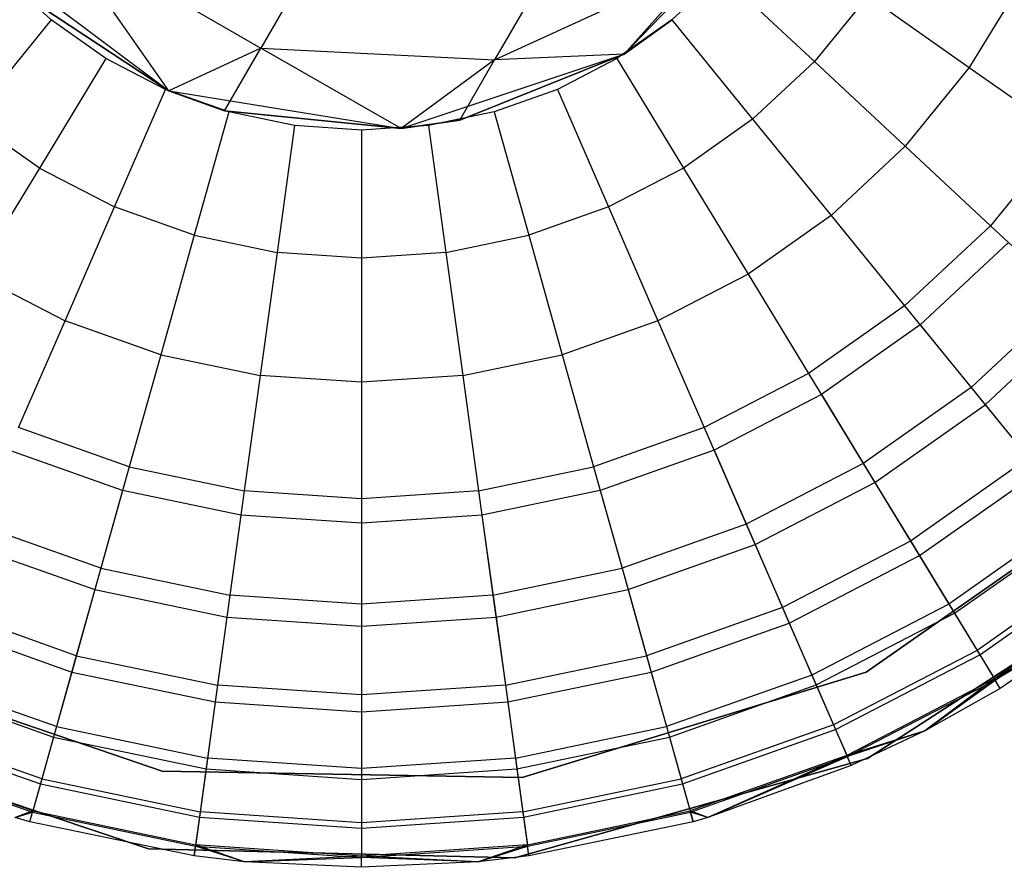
# Model space of a CAD drawing. Extents: x 0.4 to 40.3, y 0.4 to 40.3.
# Tile 19 of 243: x 10.481 to 10.875, y 2.993 to 3.332. Entities that reach past the tile are written whole.
import ezdxf

# ---------------------------------------------------------------- set-up
doc = ezdxf.new("R2010")
doc.units = 0
doc.header["$MEASUREMENT"] = 0
doc.layers.get('0').update_dxf_attribs({"color": 13, "linetype": 'CONTINUOUS'})

# ---------------------------------------------------------------- blocks, each defined once
blk = doc.blocks.new('ORTO-XII-B-11464-11465_ST0')
at = {"color": 0}
for p, q in [((10.62041, 3.39482, 1.41096), (10.57768, 3.3208, 1.65523)), ((10.62041, 3.39482, 1.41096), (10.57768, 3.3208, 1.65523)), ((10.71239, 3.38727, 1.42996), (10.67127, 3.31605, 1.66498)), ((10.71239, 3.38727, 1.42996), (10.67127, 3.31605, 1.66498)), ((10.72316, 3.31841, 3.92355), (10.78843, 3.38636, 3.92355)), ((10.72316, 3.31841, 3.92355), (10.78843, 3.38636, 3.92355)), ((10.5408, 3.30368, 1.9124), (10.49608, 3.36791, 1.65523)), ((10.49608, 3.36791, 1.65523), (10.57768, 3.3208, 1.65523)), ((10.5408, 3.30368, 1.9124), (10.49608, 3.36791, 1.65523)), ((10.49608, 3.36791, 1.65523), (10.57768, 3.3208, 1.65523)), ((10.46547, 3.36029, 3.92355), (10.5408, 3.30368, 3.92355)), ((10.46547, 3.36029, 3.92355), (10.5408, 3.30368, 3.92355)), ((10.67127, 3.31605, 1.66498), (10.75542, 3.35476, 1.68223)), ((10.67127, 3.31605, 1.66498), (10.75542, 3.35476, 1.68223)), ((10.72316, 3.31841, 1.9124), (10.75542, 3.35476, 1.68223)), ((10.72316, 3.31841, 1.9124), (10.75542, 3.35476, 1.68223)), ((10.49373, 3.33208, 12.19207), (10.47409, 3.35042, 12.19207)), ((10.49373, 3.33208, 12.19207), (10.47409, 3.35042, 12.19207)), ((10.76182, 3.35042, 12.19207), (10.74219, 3.33208, 12.19207)), ((10.76182, 3.35042, 12.19207), (10.74219, 3.33208, 12.19207)), ((10.76182, 3.35042, 12.19207), (10.79929, 3.31542, 12.18758)), ((10.76182, 3.35042, 12.19207), (10.79929, 3.31542, 12.18758)), ((10.8824, 3.34776, 12.17426), (10.86128, 3.31302, 12.17426)), ((10.8824, 3.34776, 12.17426), (10.86128, 3.31302, 12.17426)), ((10.5408, 3.30368, 1.9124), (10.48159, 3.34281, 1.9124)), ((10.48159, 3.34281, 1.9124), (10.5408, 3.30368, 3.92355)), ((10.48159, 3.34281, 1.9124), (10.5408, 3.30368, 3.92355)), ((10.5408, 3.30368, 1.9124), (10.48159, 3.34281, 1.9124)), ((10.82067, 3.34169, 12.18758), (10.79929, 3.31542, 12.18758)), ((10.82067, 3.34169, 12.18758), (10.79929, 3.31542, 12.18758)), ((10.82067, 3.34169, 12.18758), (10.86128, 3.31302, 12.17426)), ((10.82067, 3.34169, 12.18758), (10.86128, 3.31302, 12.17426)), ((10.49373, 3.33208, 12.19207), (10.46137, 3.29231, 12.18758)), ((10.49373, 3.33208, 12.19207), (10.46137, 3.29231, 12.18758)), ((10.51567, 3.31659, 12.19207), (10.49373, 3.33208, 12.19207)), ((10.51567, 3.31659, 12.19207), (10.49373, 3.33208, 12.19207)), ((10.74219, 3.33208, 12.19207), (10.72024, 3.31659, 12.19207)), ((10.74219, 3.33208, 12.19207), (10.72024, 3.31659, 12.19207)), ((10.74245, 3.3323, 1.9124), (10.72316, 3.31841, 1.9124)), ((10.72316, 3.31841, 3.92355), (10.74245, 3.3323, 1.9124)), ((10.74245, 3.3323, 1.9124), (10.72316, 3.31841, 1.9124)), ((10.72316, 3.31841, 3.92355), (10.74245, 3.3323, 1.9124)), ((10.74219, 3.33208, 12.19207), (10.77454, 3.29231, 12.18758)), ((10.74219, 3.33208, 12.19207), (10.77454, 3.29231, 12.18758)), ((10.57768, 3.3208, 1.65523), (10.5408, 3.30368, 1.9124)), ((10.57768, 3.3208, 1.65523), (10.5408, 3.30368, 1.9124)), ((10.56319, 3.2957, 1.9124), (10.57768, 3.3208, 1.65523)), ((10.56319, 3.2957, 1.9124), (10.57768, 3.3208, 1.65523)), ((10.63379, 3.28857, 1.9124), (10.57768, 3.3208, 1.65523)), ((10.57768, 3.3208, 1.65523), (10.67127, 3.31605, 1.66498)), ((10.63379, 3.28857, 1.9124), (10.57768, 3.3208, 1.65523)), ((10.57768, 3.3208, 1.65523), (10.67127, 3.31605, 1.66498)), ((10.51567, 3.31659, 12.19207), (10.48903, 3.27278, 12.18758)), ((10.51567, 3.31659, 12.19207), (10.48903, 3.27278, 12.18758)), ((10.53953, 3.30423, 12.19207), (10.51567, 3.31659, 12.19207)), ((10.53953, 3.30423, 12.19207), (10.51567, 3.31659, 12.19207)), ((10.63379, 3.28857, 3.92355), (10.72316, 3.31841, 3.92355)), ((10.63379, 3.28857, 3.92355), (10.72316, 3.31841, 3.92355)), ((10.67127, 3.31605, 1.66498), (10.63379, 3.28857, 1.9124)), ((10.67127, 3.31605, 1.66498), (10.63379, 3.28857, 1.9124)), ((10.72316, 3.31841, 1.9124), (10.65733, 3.29191, 1.9124)), ((10.65733, 3.29191, 1.9124), (10.72316, 3.31841, 3.92355)), ((10.65733, 3.29191, 1.9124), (10.72316, 3.31841, 3.92355)), ((10.72316, 3.31841, 1.9124), (10.65733, 3.29191, 1.9124)), ((10.65733, 3.29191, 1.9124), (10.67127, 3.31605, 1.66498)), ((10.65733, 3.29191, 1.9124), (10.67127, 3.31605, 1.66498)), ((10.72316, 3.31841, 1.9124), (10.67127, 3.31605, 1.66498)), ((10.72316, 3.31841, 1.9124), (10.67127, 3.31605, 1.66498)), ((10.72024, 3.31659, 12.19207), (10.69638, 3.30423, 12.19207)), ((10.72024, 3.31659, 12.19207), (10.69638, 3.30423, 12.19207)), ((10.72024, 3.31659, 12.19207), (10.74688, 3.27278, 12.18758)), ((10.72024, 3.31659, 12.19207), (10.74688, 3.27278, 12.18758)), ((10.72316, 3.31841, 1.9124), (10.72316, 3.31841, 3.92355)), ((10.72316, 3.31841, 1.9124), (10.72316, 3.31841, 3.92355)), ((10.77454, 3.29231, 12.18758), (10.79929, 3.31542, 12.18758)), ((10.77454, 3.29231, 12.18758), (10.79929, 3.31542, 12.18758)), ((10.79929, 3.31542, 12.18758), (10.83563, 3.28149, 12.17426)), ((10.79929, 3.31542, 12.18758), (10.83563, 3.28149, 12.17426)), ((10.86128, 3.31302, 12.17426), (10.83563, 3.28149, 12.17426)), ((10.86128, 3.31302, 12.17426), (10.83563, 3.28149, 12.17426)), ((10.86128, 3.31302, 12.17426), (10.89939, 3.28612, 12.15251)), ((10.86128, 3.31302, 12.17426), (10.89939, 3.28612, 12.15251)), ((10.5191, 3.2572, 12.18758), (10.53953, 3.30423, 12.19207)), ((10.5191, 3.2572, 12.18758), (10.53953, 3.30423, 12.19207)), ((10.56485, 3.29523, 12.19207), (10.53953, 3.30423, 12.19207)), ((10.56485, 3.29523, 12.19207), (10.53953, 3.30423, 12.19207)), ((10.5408, 3.30368, 3.92355), (10.63379, 3.28857, 3.92355)), ((10.56319, 3.2957, 1.9124), (10.5408, 3.30368, 1.9124)), ((10.5408, 3.30368, 3.92355), (10.56319, 3.2957, 1.9124)), ((10.5408, 3.30368, 3.92355), (10.63379, 3.28857, 3.92355)), ((10.5408, 3.30368, 1.9124), (10.5408, 3.30368, 3.92355)), ((10.5408, 3.30368, 1.9124), (10.5408, 3.30368, 3.92355)), ((10.56319, 3.2957, 1.9124), (10.5408, 3.30368, 1.9124)), ((10.5408, 3.30368, 3.92355), (10.56319, 3.2957, 1.9124)), ((10.69638, 3.30423, 12.19207), (10.67106, 3.29523, 12.19207)), ((10.69638, 3.30423, 12.19207), (10.67106, 3.29523, 12.19207)), ((10.69638, 3.30423, 12.19207), (10.71681, 3.2572, 12.18758)), ((10.69638, 3.30423, 12.19207), (10.71681, 3.2572, 12.18758)), ((10.56485, 3.29523, 12.19207), (10.55101, 3.24586, 12.18758)), ((10.56485, 3.29523, 12.19207), (10.55101, 3.24586, 12.18758)), ((10.63379, 3.28857, 1.9124), (10.56319, 3.2957, 1.9124)), ((10.56319, 3.2957, 1.9124), (10.63379, 3.28857, 3.92355)), ((10.56319, 3.2957, 1.9124), (10.63379, 3.28857, 3.92355)), ((10.63379, 3.28857, 1.9124), (10.56319, 3.2957, 1.9124)), ((10.59115, 3.28977, 12.19207), (10.56485, 3.29523, 12.19207)), ((10.59115, 3.28977, 12.19207), (10.56485, 3.29523, 12.19207)), ((10.67106, 3.29523, 12.19207), (10.64476, 3.28977, 12.19207)), ((10.67106, 3.29523, 12.19207), (10.64476, 3.28977, 12.19207)), ((10.67106, 3.29523, 12.19207), (10.6849, 3.24586, 12.18758)), ((10.67106, 3.29523, 12.19207), (10.6849, 3.24586, 12.18758)), ((10.48903, 3.27278, 12.18758), (10.46137, 3.29231, 12.18758)), ((10.48903, 3.27278, 12.18758), (10.46137, 3.29231, 12.18758)), ((10.65733, 3.29191, 1.9124), (10.63379, 3.28857, 1.9124)), ((10.63379, 3.28857, 3.92355), (10.65733, 3.29191, 1.9124)), ((10.65733, 3.29191, 1.9124), (10.63379, 3.28857, 1.9124)), ((10.63379, 3.28857, 3.92355), (10.65733, 3.29191, 1.9124)), ((10.77454, 3.29231, 12.18758), (10.74688, 3.27278, 12.18758)), ((10.77454, 3.29231, 12.18758), (10.74688, 3.27278, 12.18758)), ((10.77454, 3.29231, 12.18758), (10.80592, 3.25374, 12.17426)), ((10.77454, 3.29231, 12.18758), (10.80592, 3.25374, 12.17426)), ((10.59115, 3.28977, 12.19207), (10.58417, 3.23897, 12.18758)), ((10.59115, 3.28977, 12.19207), (10.58417, 3.23897, 12.18758)), ((10.61795, 3.28793, 12.19207), (10.59115, 3.28977, 12.19207)), ((10.61795, 3.28793, 12.19207), (10.59115, 3.28977, 12.19207)), ((10.64476, 3.28977, 12.19207), (10.61795, 3.28793, 12.19207)), ((10.64476, 3.28977, 12.19207), (10.61795, 3.28793, 12.19207)), ((10.61795, 3.28793, 12.19207), (10.61795, 3.23666, 12.18758)), ((10.61795, 3.28793, 12.19207), (10.61795, 3.23666, 12.18758)), ((10.63379, 3.28857, 1.9124), (10.63379, 3.28857, 3.92355)), ((10.63379, 3.28857, 1.9124), (10.63379, 3.28857, 3.92355)), ((10.64476, 3.28977, 12.19207), (10.65174, 3.23897, 12.18758)), ((10.64476, 3.28977, 12.19207), (10.65174, 3.23897, 12.18758)), ((10.89939, 3.28612, 12.15251), (10.86972, 3.24965, 12.15251)), ((10.89939, 3.28612, 12.15251), (10.86972, 3.24965, 12.15251)), ((10.80592, 3.25374, 12.17426), (10.83563, 3.28149, 12.17426)), ((10.80592, 3.25374, 12.17426), (10.83563, 3.28149, 12.17426)), ((10.83563, 3.28149, 12.17426), (10.86972, 3.24965, 12.15251)), ((10.83563, 3.28149, 12.17426), (10.86972, 3.24965, 12.15251)), ((10.48903, 3.27278, 12.18758), (10.4632, 3.2303, 12.17426)), ((10.48903, 3.27278, 12.18758), (10.4632, 3.2303, 12.17426)), ((10.48903, 3.27278, 12.18758), (10.5191, 3.2572, 12.18758)), ((10.48903, 3.27278, 12.18758), (10.5191, 3.2572, 12.18758)), ((10.74688, 3.27278, 12.18758), (10.71681, 3.2572, 12.18758)), ((10.74688, 3.27278, 12.18758), (10.71681, 3.2572, 12.18758)), ((10.74688, 3.27278, 12.18758), (10.77271, 3.2303, 12.17426)), ((10.74688, 3.27278, 12.18758), (10.77271, 3.2303, 12.17426)), ((10.4993, 3.2116, 12.17426), (10.5191, 3.2572, 12.18758)), ((10.4993, 3.2116, 12.17426), (10.5191, 3.2572, 12.18758)), ((10.55101, 3.24586, 12.18758), (10.5191, 3.2572, 12.18758)), ((10.55101, 3.24586, 12.18758), (10.5191, 3.2572, 12.18758)), ((10.71681, 3.2572, 12.18758), (10.6849, 3.24586, 12.18758)), ((10.71681, 3.2572, 12.18758), (10.6849, 3.24586, 12.18758)), ((10.71681, 3.2572, 12.18758), (10.73662, 3.2116, 12.17426)), ((10.71681, 3.2572, 12.18758), (10.73662, 3.2116, 12.17426)), ((10.80592, 3.25374, 12.17426), (10.77271, 3.2303, 12.17426)), ((10.80592, 3.25374, 12.17426), (10.77271, 3.2303, 12.17426)), ((10.80592, 3.25374, 12.17426), (10.83536, 3.21756, 12.15251)), ((10.80592, 3.25374, 12.17426), (10.83536, 3.21756, 12.15251)), ((10.83536, 3.21756, 12.15251), (10.86972, 3.24965, 12.15251)), ((10.83536, 3.21756, 12.15251), (10.86972, 3.24965, 12.15251)), ((10.86972, 3.24965, 12.15251), (10.90053, 3.22087, 12.12299)), ((10.86972, 3.24965, 12.15251), (10.90053, 3.22087, 12.12299)), ((10.55101, 3.24586, 12.18758), (10.5376, 3.19799, 12.17426)), ((10.55101, 3.24586, 12.18758), (10.5376, 3.19799, 12.17426)), ((10.55101, 3.24586, 12.18758), (10.58417, 3.23897, 12.18758)), ((10.55101, 3.24586, 12.18758), (10.58417, 3.23897, 12.18758)), ((10.65174, 3.23897, 12.18758), (10.6849, 3.24586, 12.18758)), ((10.65174, 3.23897, 12.18758), (10.6849, 3.24586, 12.18758)), ((10.6849, 3.24586, 12.18758), (10.69831, 3.19799, 12.17426)), ((10.6849, 3.24586, 12.18758), (10.69831, 3.19799, 12.17426)), ((10.87691, 3.24293, 9.86923), (10.84157, 3.20992, 9.86923)), ((10.87691, 3.24293, 9.86923), (10.84157, 3.20992, 9.86923)), ((10.58417, 3.23897, 12.18758), (10.5774, 3.18972, 12.17426)), ((10.58417, 3.23897, 12.18758), (10.5774, 3.18972, 12.17426)), ((10.61795, 3.23666, 12.18758), (10.58417, 3.23897, 12.18758)), ((10.61795, 3.23666, 12.18758), (10.58417, 3.23897, 12.18758)), ((10.65174, 3.23897, 12.18758), (10.61795, 3.23666, 12.18758)), ((10.65174, 3.23897, 12.18758), (10.61795, 3.23666, 12.18758)), ((10.61795, 3.23666, 12.18758), (10.61795, 3.18694, 12.17426)), ((10.61795, 3.23666, 12.18758), (10.61795, 3.18694, 12.17426)), ((10.65174, 3.23897, 12.18758), (10.65851, 3.18972, 12.17426)), ((10.65174, 3.23897, 12.18758), (10.65851, 3.18972, 12.17426)), ((10.4632, 3.2303, 12.17426), (10.4993, 3.2116, 12.17426)), ((10.4632, 3.2303, 12.17426), (10.4993, 3.2116, 12.17426)), ((10.77271, 3.2303, 12.17426), (10.73662, 3.2116, 12.17426)), ((10.77271, 3.2303, 12.17426), (10.73662, 3.2116, 12.17426)), ((10.77271, 3.2303, 12.17426), (10.79695, 3.19045, 12.15251)), ((10.77271, 3.2303, 12.17426), (10.79695, 3.19045, 12.15251)), ((10.86197, 3.18485, 12.12299), (10.90053, 3.22087, 12.12299)), ((10.86197, 3.18485, 12.12299), (10.90053, 3.22087, 12.12299)), ((10.83536, 3.21756, 12.15251), (10.79695, 3.19045, 12.15251)), ((10.83536, 3.21756, 12.15251), (10.79695, 3.19045, 12.15251)), ((10.83536, 3.21756, 12.15251), (10.86197, 3.18485, 12.12299)), ((10.83536, 3.21756, 12.15251), (10.86197, 3.18485, 12.12299)), ((10.86759, 3.17794, 9.93704), (10.90704, 3.21479, 9.93704)), ((10.86759, 3.17794, 9.93704), (10.90704, 3.21479, 9.93704)), ((10.48071, 3.16881, 12.15251), (10.4993, 3.2116, 12.17426)), ((10.48071, 3.16881, 12.15251), (10.4993, 3.2116, 12.17426)), ((10.5376, 3.19799, 12.17426), (10.4993, 3.2116, 12.17426)), ((10.5376, 3.19799, 12.17426), (10.4993, 3.2116, 12.17426)), ((10.73662, 3.2116, 12.17426), (10.69831, 3.19799, 12.17426)), ((10.73662, 3.2116, 12.17426), (10.69831, 3.19799, 12.17426)), ((10.73662, 3.2116, 12.17426), (10.7552, 3.16881, 12.15251)), ((10.73662, 3.2116, 12.17426), (10.7552, 3.16881, 12.15251)), ((10.84157, 3.20992, 9.86923), (10.80206, 3.18204, 9.86923)), ((10.84157, 3.20992, 9.86923), (10.80206, 3.18204, 9.86923)), ((10.84157, 3.20992, 9.86923), (10.86759, 3.17794, 9.93704)), ((10.84157, 3.20992, 9.86923), (10.86759, 3.17794, 9.93704)), ((10.5376, 3.19799, 12.17426), (10.52501, 3.15307, 12.15251)), ((10.5376, 3.19799, 12.17426), (10.52501, 3.15307, 12.15251)), ((10.5376, 3.19799, 12.17426), (10.5774, 3.18972, 12.17426)), ((10.5376, 3.19799, 12.17426), (10.5774, 3.18972, 12.17426)), ((10.65851, 3.18972, 12.17426), (10.69831, 3.19799, 12.17426)), ((10.65851, 3.18972, 12.17426), (10.69831, 3.19799, 12.17426)), ((10.69831, 3.19799, 12.17426), (10.7109, 3.15307, 12.15251)), ((10.69831, 3.19799, 12.17426), (10.7109, 3.15307, 12.15251)), ((10.5774, 3.18972, 12.17426), (10.57105, 3.1435, 12.15251)), ((10.5774, 3.18972, 12.17426), (10.57105, 3.1435, 12.15251)), ((10.61795, 3.18694, 12.17426), (10.5774, 3.18972, 12.17426)), ((10.61795, 3.18694, 12.17426), (10.5774, 3.18972, 12.17426)), ((10.65851, 3.18972, 12.17426), (10.61795, 3.18694, 12.17426)), ((10.65851, 3.18972, 12.17426), (10.61795, 3.18694, 12.17426)), ((10.65851, 3.18972, 12.17426), (10.66486, 3.1435, 12.15251)), ((10.65851, 3.18972, 12.17426), (10.66486, 3.1435, 12.15251)), ((10.79695, 3.19045, 12.15251), (10.7552, 3.16881, 12.15251)), ((10.79695, 3.19045, 12.15251), (10.7552, 3.16881, 12.15251)), ((10.79695, 3.19045, 12.15251), (10.81885, 3.15442, 12.12299)), ((10.79695, 3.19045, 12.15251), (10.81885, 3.15442, 12.12299)), ((10.61795, 3.18694, 12.17426), (10.61795, 3.14029, 12.15251)), ((10.61795, 3.18694, 12.17426), (10.61795, 3.14029, 12.15251)), ((10.86197, 3.18485, 12.12299), (10.81885, 3.15442, 12.12299)), ((10.86197, 3.18485, 12.12299), (10.81885, 3.15442, 12.12299)), ((10.86197, 3.18485, 12.12299), (10.88493, 3.15662, 12.08659)), ((10.86197, 3.18485, 12.12299), (10.88493, 3.15662, 12.08659)), ((10.80206, 3.18204, 9.86923), (10.75912, 3.15979, 9.86923)), ((10.80206, 3.18204, 9.86923), (10.75912, 3.15979, 9.86923)), ((10.80206, 3.18204, 9.86923), (10.82348, 3.14681, 9.93704)), ((10.80206, 3.18204, 9.86923), (10.82348, 3.14681, 9.93704)), ((10.82348, 3.14681, 9.93704), (10.86759, 3.17794, 9.93704)), ((10.82348, 3.14681, 9.93704), (10.86759, 3.17794, 9.93704)), ((10.86759, 3.17794, 9.93704), (10.88924, 3.15133, 10.0086)), ((10.86759, 3.17794, 9.93704), (10.88924, 3.15133, 10.0086)), ((10.52501, 3.15307, 12.15251), (10.48071, 3.16881, 12.15251)), ((10.52501, 3.15307, 12.15251), (10.48071, 3.16881, 12.15251)), ((10.7552, 3.16881, 12.15251), (10.7109, 3.15307, 12.15251)), ((10.7552, 3.16881, 12.15251), (10.7109, 3.15307, 12.15251)), ((10.7552, 3.16881, 12.15251), (10.772, 3.13014, 12.12299)), ((10.7552, 3.16881, 12.15251), (10.772, 3.13014, 12.12299)), ((10.52236, 3.14359, 9.86923), (10.47679, 3.15979, 9.86923)), ((10.52236, 3.14359, 9.86923), (10.47679, 3.15979, 9.86923)), ((10.75912, 3.15979, 9.86923), (10.71355, 3.14359, 9.86923)), ((10.75912, 3.15979, 9.86923), (10.71355, 3.14359, 9.86923)), ((10.75912, 3.15979, 9.86923), (10.77555, 3.12197, 9.93704)), ((10.75912, 3.15979, 9.86923), (10.77555, 3.12197, 9.93704)), ((10.52501, 3.15307, 12.15251), (10.51364, 3.11247, 12.12299)), ((10.52501, 3.15307, 12.15251), (10.51364, 3.11247, 12.12299)), ((10.52501, 3.15307, 12.15251), (10.57105, 3.1435, 12.15251)), ((10.52501, 3.15307, 12.15251), (10.57105, 3.1435, 12.15251)), ((10.66486, 3.1435, 12.15251), (10.7109, 3.15307, 12.15251)), ((10.66486, 3.1435, 12.15251), (10.7109, 3.15307, 12.15251)), ((10.7109, 3.15307, 12.15251), (10.72227, 3.11247, 12.12299)), ((10.7109, 3.15307, 12.15251), (10.72227, 3.11247, 12.12299)), ((10.81885, 3.15442, 12.12299), (10.772, 3.13014, 12.12299)), ((10.81885, 3.15442, 12.12299), (10.772, 3.13014, 12.12299)), ((10.81885, 3.15442, 12.12299), (10.83776, 3.12333, 12.08659)), ((10.81885, 3.15442, 12.12299), (10.83776, 3.12333, 12.08659)), ((10.93807, 3.15356, 10.00295), (10.82005, 3.07085, 10.00295)), ((10.82005, 3.07085, 3.31004), (10.93807, 3.15356, 3.31004)), ((10.82005, 3.07085, 3.31004), (10.93807, 3.15356, 3.31004)), ((10.93807, 3.15356, 10.00295), (10.82005, 3.07085, 10.00295)), ((10.88493, 3.15662, 12.08659), (10.83776, 3.12333, 12.08659)), ((10.88493, 3.15662, 12.08659), (10.83776, 3.12333, 12.08659)), ((10.84131, 3.1175, 10.0086), (10.88924, 3.15133, 10.0086)), ((10.84131, 3.1175, 10.0086), (10.88924, 3.15133, 10.0086)), ((10.77555, 3.12197, 9.93704), (10.82348, 3.14681, 9.93704)), ((10.77555, 3.12197, 9.93704), (10.82348, 3.14681, 9.93704)), ((10.82348, 3.14681, 9.93704), (10.84131, 3.1175, 10.0086)), ((10.82348, 3.14681, 9.93704), (10.84131, 3.1175, 10.0086)), ((10.52236, 3.14359, 9.86923), (10.51123, 3.10389, 9.93704)), ((10.52236, 3.14359, 9.86923), (10.51123, 3.10389, 9.93704)), ((10.56971, 3.13375, 9.86923), (10.52236, 3.14359, 9.86923)), ((10.56971, 3.13375, 9.86923), (10.52236, 3.14359, 9.86923)), ((10.57105, 3.1435, 12.15251), (10.56531, 3.10173, 12.12299)), ((10.57105, 3.1435, 12.15251), (10.56531, 3.10173, 12.12299)), ((10.61795, 3.14029, 12.15251), (10.57105, 3.1435, 12.15251)), ((10.61795, 3.14029, 12.15251), (10.57105, 3.1435, 12.15251)), ((10.66486, 3.1435, 12.15251), (10.61795, 3.14029, 12.15251)), ((10.66486, 3.1435, 12.15251), (10.61795, 3.14029, 12.15251)), ((10.66486, 3.1435, 12.15251), (10.6706, 3.10173, 12.12299)), ((10.66486, 3.1435, 12.15251), (10.6706, 3.10173, 12.12299)), ((10.71355, 3.14359, 9.86923), (10.6662, 3.13375, 9.86923)), ((10.71355, 3.14359, 9.86923), (10.6662, 3.13375, 9.86923)), ((10.71355, 3.14359, 9.86923), (10.72468, 3.10389, 9.93704)), ((10.71355, 3.14359, 9.86923), (10.72468, 3.10389, 9.93704)), ((10.61795, 3.14029, 12.15251), (10.61795, 3.09813, 12.12299)), ((10.61795, 3.14029, 12.15251), (10.61795, 3.09813, 12.12299)), ((10.56971, 3.13375, 9.86923), (10.56409, 3.09291, 9.93704)), ((10.56971, 3.13375, 9.86923), (10.56409, 3.09291, 9.93704)), ((10.61795, 3.13045, 9.86923), (10.56971, 3.13375, 9.86923)), ((10.61795, 3.13045, 9.86923), (10.56971, 3.13375, 9.86923)), ((10.6662, 3.13375, 9.86923), (10.61795, 3.13045, 9.86923)), ((10.6662, 3.13375, 9.86923), (10.61795, 3.13045, 9.86923)), ((10.6662, 3.13375, 9.86923), (10.67182, 3.09291, 9.93704)), ((10.6662, 3.13375, 9.86923), (10.67182, 3.09291, 9.93704)), ((10.90356, 3.13372, 12.04443), (10.8531, 3.0981, 12.04443)), ((10.90356, 3.13372, 12.04443), (10.8531, 3.0981, 12.04443)), ((10.51364, 3.11247, 12.12299), (10.46391, 3.13014, 12.12299)), ((10.51364, 3.11247, 12.12299), (10.46391, 3.13014, 12.12299)), ((10.61795, 3.13045, 9.86923), (10.61795, 3.08922, 9.93704)), ((10.61795, 3.13045, 9.86923), (10.61795, 3.08922, 9.93704)), ((10.772, 3.13014, 12.12299), (10.72227, 3.11247, 12.12299)), ((10.772, 3.13014, 12.12299), (10.72227, 3.11247, 12.12299)), ((10.772, 3.13014, 12.12299), (10.7865, 3.09676, 12.08659)), ((10.772, 3.13014, 12.12299), (10.7865, 3.09676, 12.08659)), ((10.85535, 3.0944, 10.08321), (10.9063, 3.13036, 10.08321)), ((10.85535, 3.0944, 10.08321), (10.9063, 3.13036, 10.08321)), ((10.46036, 3.12197, 9.93704), (10.51123, 3.10389, 9.93704)), ((10.46036, 3.12197, 9.93704), (10.51123, 3.10389, 9.93704)), ((10.72468, 3.10389, 9.93704), (10.77555, 3.12197, 9.93704)), ((10.72468, 3.10389, 9.93704), (10.77555, 3.12197, 9.93704)), ((10.77555, 3.12197, 9.93704), (10.78921, 3.09051, 10.0086)), ((10.77555, 3.12197, 9.93704), (10.78921, 3.09051, 10.0086)), ((10.83776, 3.12333, 12.08659), (10.7865, 3.09676, 12.08659)), ((10.83776, 3.12333, 12.08659), (10.7865, 3.09676, 12.08659)), ((10.83776, 3.12333, 12.08659), (10.8531, 3.0981, 12.04443)), ((10.83776, 3.12333, 12.08659), (10.8531, 3.0981, 12.04443)), ((10.78921, 3.09051, 10.0086), (10.84131, 3.1175, 10.0086)), ((10.78921, 3.09051, 10.0086), (10.84131, 3.1175, 10.0086)), ((10.82054, 3.03629, 10.00295), (10.94374, 3.11593, 10.00295)), ((10.94374, 3.11593, 3.31004), (10.82054, 3.03629, 3.31004)), ((10.82054, 3.03629, 10.00295), (10.94374, 3.11593, 10.00295)), ((10.94374, 3.11593, 3.31004), (10.82054, 3.03629, 3.31004)), ((10.84131, 3.1175, 10.0086), (10.85535, 3.0944, 10.08321)), ((10.84131, 3.1175, 10.0086), (10.85535, 3.0944, 10.08321)), ((10.91729, 3.11685, 11.99778), (10.8644, 3.07952, 11.99778)), ((10.91729, 3.11685, 11.99778), (10.8644, 3.07952, 11.99778)), ((10.86549, 3.07773, 10.16013), (10.91861, 3.11523, 10.16013)), ((10.86549, 3.07773, 10.16013), (10.91861, 3.11523, 10.16013)), ((10.51364, 3.11247, 12.12299), (10.50382, 3.07743, 12.08659)), ((10.51364, 3.11247, 12.12299), (10.50382, 3.07743, 12.08659)), ((10.51364, 3.11247, 12.12299), (10.56531, 3.10173, 12.12299)), ((10.51364, 3.11247, 12.12299), (10.56531, 3.10173, 12.12299)), ((10.6706, 3.10173, 12.12299), (10.72227, 3.11247, 12.12299)), ((10.6706, 3.10173, 12.12299), (10.72227, 3.11247, 12.12299)), ((10.72227, 3.11247, 12.12299), (10.73209, 3.07743, 12.08659)), ((10.72227, 3.11247, 12.12299), (10.73209, 3.07743, 12.08659)), ((10.9257, 3.10651, 11.94807), (10.87132, 3.06813, 11.94807)), ((10.9257, 3.10651, 11.94807), (10.87132, 3.06813, 11.94807)), ((10.87161, 3.06767, 10.23861), (10.92604, 3.10609, 10.23861)), ((10.87161, 3.06767, 10.23861), (10.92604, 3.10609, 10.23861)), ((10.51123, 3.10389, 9.93704), (10.50198, 3.07086, 10.0086)), ((10.51123, 3.10389, 9.93704), (10.50198, 3.07086, 10.0086)), ((10.51123, 3.10389, 9.93704), (10.56409, 3.09291, 9.93704)), ((10.51123, 3.10389, 9.93704), (10.56409, 3.09291, 9.93704)), ((10.67182, 3.09291, 9.93704), (10.72468, 3.10389, 9.93704)), ((10.67182, 3.09291, 9.93704), (10.72468, 3.10389, 9.93704)), ((10.72468, 3.10389, 9.93704), (10.73393, 3.07086, 10.0086)), ((10.72468, 3.10389, 9.93704), (10.73393, 3.07086, 10.0086)), ((10.56531, 3.10173, 12.12299), (10.56035, 3.06568, 12.08659)), ((10.56531, 3.10173, 12.12299), (10.56035, 3.06568, 12.08659)), ((10.61795, 3.09813, 12.12299), (10.56531, 3.10173, 12.12299)), ((10.61795, 3.09813, 12.12299), (10.56531, 3.10173, 12.12299)), ((10.6706, 3.10173, 12.12299), (10.61795, 3.09813, 12.12299)), ((10.6706, 3.10173, 12.12299), (10.61795, 3.09813, 12.12299)), ((10.61795, 3.09813, 12.12299), (10.61795, 3.06174, 12.08659)), ((10.61795, 3.09813, 12.12299), (10.61795, 3.06174, 12.08659)), ((10.6706, 3.10173, 12.12299), (10.67556, 3.06568, 12.08659)), ((10.6706, 3.10173, 12.12299), (10.67556, 3.06568, 12.08659)), ((10.8531, 3.0981, 12.04443), (10.79826, 3.06968, 12.04443)), ((10.8531, 3.0981, 12.04443), (10.79826, 3.06968, 12.04443)), ((10.8531, 3.0981, 12.04443), (10.8644, 3.07952, 11.99778)), ((10.8531, 3.0981, 12.04443), (10.8644, 3.07952, 11.99778)), ((10.92217, 3.09795, 11.89679), (10.87132, 3.06813, 11.94807)), ((10.92217, 3.09795, 11.89679), (10.87132, 3.06813, 11.94807)), ((10.92217, 3.09795, 10.31787), (10.87161, 3.06767, 10.23861)), ((10.92217, 3.09795, 10.31787), (10.87161, 3.06767, 10.23861)), ((10.92217, 3.09795, 10.31787), (10.87366, 3.0643, 10.31787)), ((10.92217, 3.09795, 11.89679), (10.87366, 3.0643, 11.89679)), ((10.92217, 3.09795, 10.31787), (10.87366, 3.0643, 10.31787)), ((10.92217, 3.09795, 11.89679), (10.87366, 3.0643, 11.89679)), ((10.50382, 3.07743, 12.08659), (10.44941, 3.09676, 12.08659)), ((10.50382, 3.07743, 12.08659), (10.44941, 3.09676, 12.08659)), ((10.7865, 3.09676, 12.08659), (10.73209, 3.07743, 12.08659)), ((10.7865, 3.09676, 12.08659), (10.73209, 3.07743, 12.08659)), ((10.7865, 3.09676, 12.08659), (10.79826, 3.06968, 12.04443)), ((10.7865, 3.09676, 12.08659), (10.79826, 3.06968, 12.04443)), ((10.79998, 3.06571, 10.08321), (10.85535, 3.0944, 10.08321)), ((10.79998, 3.06571, 10.08321), (10.85535, 3.0944, 10.08321)), ((10.85535, 3.0944, 10.08321), (10.86549, 3.07773, 10.16013)), ((10.85535, 3.0944, 10.08321), (10.86549, 3.07773, 10.16013)), ((10.4467, 3.09051, 10.0086), (10.50198, 3.07086, 10.0086)), ((10.4467, 3.09051, 10.0086), (10.50198, 3.07086, 10.0086)), ((10.56409, 3.09291, 9.93704), (10.55942, 3.05892, 10.0086)), ((10.56409, 3.09291, 9.93704), (10.55942, 3.05892, 10.0086)), ((10.56409, 3.09291, 9.93704), (10.61795, 3.08922, 9.93704)), ((10.56409, 3.09291, 9.93704), (10.61795, 3.08922, 9.93704)), ((10.61795, 3.08922, 9.93704), (10.67182, 3.09291, 9.93704)), ((10.61795, 3.08922, 9.93704), (10.67182, 3.09291, 9.93704)), ((10.67182, 3.09291, 9.93704), (10.67649, 3.05892, 10.0086)), ((10.67182, 3.09291, 9.93704), (10.67649, 3.05892, 10.0086)), ((10.73393, 3.07086, 10.0086), (10.78921, 3.09051, 10.0086)), ((10.73393, 3.07086, 10.0086), (10.78921, 3.09051, 10.0086)), ((10.78921, 3.09051, 10.0086), (10.79998, 3.06571, 10.08321)), ((10.78921, 3.09051, 10.0086), (10.79998, 3.06571, 10.08321)), ((10.61795, 3.08922, 9.93704), (10.61795, 3.05492, 10.0086)), ((10.61795, 3.08922, 9.93704), (10.61795, 3.05492, 10.0086)), ((10.8644, 3.07952, 11.99778), (10.80692, 3.04973, 11.99778)), ((10.8644, 3.07952, 11.99778), (10.80692, 3.04973, 11.99778)), ((10.8644, 3.07952, 11.99778), (10.87132, 3.06813, 11.94807)), ((10.8644, 3.07952, 11.99778), (10.87132, 3.06813, 11.94807)), ((10.53815, 3.03112, 10.00295), (10.40186, 3.07798, 10.00295)), ((10.40186, 3.07798, 3.31004), (10.53815, 3.03112, 3.31004)), ((10.40186, 3.07798, 3.31004), (10.53815, 3.03112, 3.31004)), ((10.53815, 3.03112, 10.00295), (10.40186, 3.07798, 10.00295)), ((10.50382, 3.07743, 12.08659), (10.49585, 3.049, 12.04443)), ((10.50382, 3.07743, 12.08659), (10.49585, 3.049, 12.04443)), ((10.50382, 3.07743, 12.08659), (10.56035, 3.06568, 12.08659)), ((10.50382, 3.07743, 12.08659), (10.56035, 3.06568, 12.08659)), ((10.67556, 3.06568, 12.08659), (10.73209, 3.07743, 12.08659)), ((10.67556, 3.06568, 12.08659), (10.73209, 3.07743, 12.08659)), ((10.73209, 3.07743, 12.08659), (10.74006, 3.049, 12.04443)), ((10.73209, 3.07743, 12.08659), (10.74006, 3.049, 12.04443)), ((10.80776, 3.04782, 10.16013), (10.86549, 3.07773, 10.16013)), ((10.80776, 3.04782, 10.16013), (10.86549, 3.07773, 10.16013)), ((10.86549, 3.07773, 10.16013), (10.87161, 3.06767, 10.23861)), ((10.86549, 3.07773, 10.16013), (10.87161, 3.06767, 10.23861)), ((10.50198, 3.07086, 10.0086), (10.49469, 3.04482, 10.08321)), ((10.50198, 3.07086, 10.0086), (10.49469, 3.04482, 10.08321)), ((10.50198, 3.07086, 10.0086), (10.55942, 3.05892, 10.0086)), ((10.50198, 3.07086, 10.0086), (10.55942, 3.05892, 10.0086)), ((10.67649, 3.05892, 10.0086), (10.73393, 3.07086, 10.0086)), ((10.67649, 3.05892, 10.0086), (10.73393, 3.07086, 10.0086)), ((10.82005, 3.07085, 10.00295), (10.68224, 3.02866, 10.00295)), ((10.68224, 3.02866, 3.31004), (10.82005, 3.07085, 3.31004)), ((10.68224, 3.02866, 3.31004), (10.82005, 3.07085, 3.31004)), ((10.82005, 3.07085, 10.00295), (10.68224, 3.02866, 10.00295)), ((10.73393, 3.07086, 10.0086), (10.74123, 3.04482, 10.08321)), ((10.73393, 3.07086, 10.0086), (10.74123, 3.04482, 10.08321)), ((10.82005, 3.07085, 3.31004), (10.82005, 3.07085, 10.00295)), ((10.82005, 3.07085, 3.31004), (10.82005, 3.07085, 10.00295)), ((10.49585, 3.049, 12.04443), (10.43765, 3.06968, 12.04443)), ((10.49585, 3.049, 12.04443), (10.43765, 3.06968, 12.04443)), ((10.79826, 3.06968, 12.04443), (10.74006, 3.049, 12.04443)), ((10.79826, 3.06968, 12.04443), (10.74006, 3.049, 12.04443)), ((10.79826, 3.06968, 12.04443), (10.80692, 3.04973, 11.99778)), ((10.79826, 3.06968, 12.04443), (10.80692, 3.04973, 11.99778)), ((10.87132, 3.06813, 11.94807), (10.81223, 3.03751, 11.94807)), ((10.87132, 3.06813, 11.94807), (10.81223, 3.03751, 11.94807)), ((10.81245, 3.03701, 10.23861), (10.87161, 3.06767, 10.23861)), ((10.81245, 3.03701, 10.23861), (10.87161, 3.06767, 10.23861)), ((10.87132, 3.06813, 11.94807), (10.84346, 3.04736, 11.89679)), ((10.87132, 3.06813, 11.94807), (10.84346, 3.04736, 11.89679)), ((10.84346, 3.04736, 10.31787), (10.87161, 3.06767, 10.23861)), ((10.84346, 3.04736, 10.31787), (10.87161, 3.06767, 10.23861)), ((10.87366, 3.0643, 11.89679), (10.87132, 3.06813, 11.94807)), ((10.87366, 3.0643, 11.89679), (10.87132, 3.06813, 11.94807)), ((10.87366, 3.0643, 10.31787), (10.87161, 3.06767, 10.23861)), ((10.87366, 3.0643, 10.31787), (10.87161, 3.06767, 10.23861)), ((10.43593, 3.06571, 10.08321), (10.49469, 3.04482, 10.08321)), ((10.43593, 3.06571, 10.08321), (10.49469, 3.04482, 10.08321)), ((10.56035, 3.06568, 12.08659), (10.55633, 3.03643, 12.04443)), ((10.56035, 3.06568, 12.08659), (10.55633, 3.03643, 12.04443)), ((10.61795, 3.06174, 12.08659), (10.56035, 3.06568, 12.08659)), ((10.61795, 3.06174, 12.08659), (10.56035, 3.06568, 12.08659)), ((10.67556, 3.06568, 12.08659), (10.61795, 3.06174, 12.08659)), ((10.67556, 3.06568, 12.08659), (10.61795, 3.06174, 12.08659)), ((10.67556, 3.06568, 12.08659), (10.67958, 3.03643, 12.04443)), ((10.67556, 3.06568, 12.08659), (10.67958, 3.03643, 12.04443)), ((10.74123, 3.04482, 10.08321), (10.79998, 3.06571, 10.08321)), ((10.74123, 3.04482, 10.08321), (10.79998, 3.06571, 10.08321)), ((10.79998, 3.06571, 10.08321), (10.80776, 3.04782, 10.16013)), ((10.79998, 3.06571, 10.08321), (10.80776, 3.04782, 10.16013)), ((10.87366, 3.0643, 10.31787), (10.84346, 3.04736, 10.31787)), ((10.87366, 3.0643, 11.89679), (10.84346, 3.04736, 11.89679)), ((10.87366, 3.0643, 10.31787), (10.84346, 3.04736, 10.31787)), ((10.87366, 3.0643, 11.89679), (10.84346, 3.04736, 11.89679)), ((10.87366, 3.0643, 11.89679), (10.87366, 3.0643, 10.31787)), ((10.87366, 3.0643, 11.89679), (10.87366, 3.0643, 10.31787)), ((10.55942, 3.05892, 10.0086), (10.55574, 3.03214, 10.08321)), ((10.55942, 3.05892, 10.0086), (10.55574, 3.03214, 10.08321)), ((10.55942, 3.05892, 10.0086), (10.61795, 3.05492, 10.0086)), ((10.55942, 3.05892, 10.0086), (10.61795, 3.05492, 10.0086)), ((10.61795, 3.06174, 12.08659), (10.61795, 3.03222, 12.04443)), ((10.61795, 3.06174, 12.08659), (10.61795, 3.03222, 12.04443)), ((10.61795, 3.05492, 10.0086), (10.67649, 3.05892, 10.0086)), ((10.61795, 3.05492, 10.0086), (10.67649, 3.05892, 10.0086)), ((10.67649, 3.05892, 10.0086), (10.68017, 3.03214, 10.08321)), ((10.67649, 3.05892, 10.0086), (10.68017, 3.03214, 10.08321)), ((10.61795, 3.05492, 10.0086), (10.61795, 3.02788, 10.08321)), ((10.61795, 3.05492, 10.0086), (10.61795, 3.02788, 10.08321)), ((10.39362, 3.04676, 10.00295), (10.53269, 3.0001, 10.00295)), ((10.53269, 3.0001, 3.31004), (10.39362, 3.04676, 3.31004)), ((10.39362, 3.04676, 10.00295), (10.53269, 3.0001, 10.00295)), ((10.53269, 3.0001, 3.31004), (10.39362, 3.04676, 3.31004)), ((10.42815, 3.04782, 10.16013), (10.48942, 3.02604, 10.16013)), ((10.42815, 3.04782, 10.16013), (10.48942, 3.02604, 10.16013)), ((10.48998, 3.02805, 11.99778), (10.42899, 3.04973, 11.99778)), ((10.48998, 3.02805, 11.99778), (10.42899, 3.04973, 11.99778)), ((10.49585, 3.049, 12.04443), (10.48998, 3.02805, 11.99778)), ((10.49585, 3.049, 12.04443), (10.48998, 3.02805, 11.99778)), ((10.49585, 3.049, 12.04443), (10.55633, 3.03643, 12.04443)), ((10.49585, 3.049, 12.04443), (10.55633, 3.03643, 12.04443)), ((10.67958, 3.03643, 12.04443), (10.74006, 3.049, 12.04443)), ((10.67958, 3.03643, 12.04443), (10.74006, 3.049, 12.04443)), ((10.74006, 3.049, 12.04443), (10.74593, 3.02805, 11.99778)), ((10.74006, 3.049, 12.04443), (10.74593, 3.02805, 11.99778)), ((10.80692, 3.04973, 11.99778), (10.74593, 3.02805, 11.99778)), ((10.80692, 3.04973, 11.99778), (10.74593, 3.02805, 11.99778)), ((10.74649, 3.02604, 10.16013), (10.80776, 3.04782, 10.16013)), ((10.74649, 3.02604, 10.16013), (10.80776, 3.04782, 10.16013)), ((10.80692, 3.04973, 11.99778), (10.81223, 3.03751, 11.94807)), ((10.80692, 3.04973, 11.99778), (10.81223, 3.03751, 11.94807)), ((10.80776, 3.04782, 10.16013), (10.81245, 3.03701, 10.23861)), ((10.80776, 3.04782, 10.16013), (10.81245, 3.03701, 10.23861)), ((10.84346, 3.04736, 11.89679), (10.81223, 3.03751, 11.94807)), ((10.84346, 3.04736, 11.89679), (10.81223, 3.03751, 11.94807)), ((10.84346, 3.04736, 10.31787), (10.81245, 3.03701, 10.23861)), ((10.84346, 3.04736, 10.31787), (10.81245, 3.03701, 10.23861)), ((10.84346, 3.04736, 10.31787), (10.81402, 3.0334, 10.31787)), ((10.84346, 3.04736, 11.89679), (10.81402, 3.0334, 11.89679)), ((10.84346, 3.04736, 10.31787), (10.81402, 3.0334, 10.31787)), ((10.84346, 3.04736, 11.89679), (10.81402, 3.0334, 11.89679)), ((10.84346, 3.04736, 11.89679), (10.84346, 3.04736, 10.31787)), ((10.84346, 3.04736, 11.89679), (10.84346, 3.04736, 10.31787)), ((10.49469, 3.04482, 10.08321), (10.48942, 3.02604, 10.16013)), ((10.49469, 3.04482, 10.08321), (10.48942, 3.02604, 10.16013)), ((10.49469, 3.04482, 10.08321), (10.55574, 3.03214, 10.08321)), ((10.49469, 3.04482, 10.08321), (10.55574, 3.03214, 10.08321)), ((10.68017, 3.03214, 10.08321), (10.74123, 3.04482, 10.08321)), ((10.68017, 3.03214, 10.08321), (10.74123, 3.04482, 10.08321)), ((10.74123, 3.04482, 10.08321), (10.74649, 3.02604, 10.16013)), ((10.74123, 3.04482, 10.08321), (10.74649, 3.02604, 10.16013)), ((10.42346, 3.03701, 10.23861), (10.48624, 3.0147, 10.23861)), ((10.42346, 3.03701, 10.23861), (10.48624, 3.0147, 10.23861)), ((10.48639, 3.01523, 11.94807), (10.42368, 3.03751, 11.94807)), ((10.48639, 3.01523, 11.94807), (10.42368, 3.03751, 11.94807)), ((10.55633, 3.03643, 12.04443), (10.55337, 3.01488, 11.99778)), ((10.55633, 3.03643, 12.04443), (10.55337, 3.01488, 11.99778)), ((10.61795, 3.03222, 12.04443), (10.55633, 3.03643, 12.04443)), ((10.61795, 3.03222, 12.04443), (10.55633, 3.03643, 12.04443)), ((10.67958, 3.03643, 12.04443), (10.61795, 3.03222, 12.04443)), ((10.67958, 3.03643, 12.04443), (10.61795, 3.03222, 12.04443)), ((10.67934, 2.9965, 10.00295), (10.82054, 3.03629, 10.00295)), ((10.82054, 3.03629, 3.31004), (10.67934, 2.9965, 3.31004)), ((10.67934, 2.9965, 10.00295), (10.82054, 3.03629, 10.00295)), ((10.82054, 3.03629, 3.31004), (10.67934, 2.9965, 3.31004)), ((10.67958, 3.03643, 12.04443), (10.68254, 3.01488, 11.99778)), ((10.67958, 3.03643, 12.04443), (10.68254, 3.01488, 11.99778)), ((10.81223, 3.03751, 11.94807), (10.74952, 3.01523, 11.94807)), ((10.81223, 3.03751, 11.94807), (10.74952, 3.01523, 11.94807)), ((10.74967, 3.0147, 10.23861), (10.81245, 3.03701, 10.23861)), ((10.74967, 3.0147, 10.23861), (10.81245, 3.03701, 10.23861)), ((10.81223, 3.03751, 11.94807), (10.7566, 3.01259, 11.89679)), ((10.81223, 3.03751, 11.94807), (10.7566, 3.01259, 11.89679)), ((10.7566, 3.01259, 10.31787), (10.81245, 3.03701, 10.23861)), ((10.7566, 3.01259, 10.31787), (10.81245, 3.03701, 10.23861)), ((10.81402, 3.0334, 11.89679), (10.81223, 3.03751, 11.94807)), ((10.81402, 3.0334, 11.89679), (10.81223, 3.03751, 11.94807)), ((10.81402, 3.0334, 10.31787), (10.81245, 3.03701, 10.23861)), ((10.81402, 3.0334, 10.31787), (10.81245, 3.03701, 10.23861)), ((10.82054, 3.03629, 10.00295), (10.82054, 3.03629, 3.31004)), ((10.82054, 3.03629, 10.00295), (10.82054, 3.03629, 3.31004)), ((10.68224, 3.02866, 10.00295), (10.53815, 3.03112, 10.00295)), ((10.53815, 3.03112, 3.31004), (10.68224, 3.02866, 3.31004)), ((10.53815, 3.03112, 10.00295), (10.53815, 3.03112, 3.31004)), ((10.53815, 3.03112, 3.31004), (10.68224, 3.02866, 3.31004)), ((10.53815, 3.03112, 10.00295), (10.53815, 3.03112, 3.31004)), ((10.68224, 3.02866, 10.00295), (10.53815, 3.03112, 10.00295)), ((10.55574, 3.03214, 10.08321), (10.55308, 3.01281, 10.16013)), ((10.55574, 3.03214, 10.08321), (10.55308, 3.01281, 10.16013)), ((10.55574, 3.03214, 10.08321), (10.61795, 3.02788, 10.08321)), ((10.55574, 3.03214, 10.08321), (10.61795, 3.02788, 10.08321)), ((10.61795, 3.03222, 12.04443), (10.61795, 3.01046, 11.99778)), ((10.61795, 3.03222, 12.04443), (10.61795, 3.01046, 11.99778)), ((10.61795, 3.02788, 10.08321), (10.68017, 3.03214, 10.08321)), ((10.61795, 3.02788, 10.08321), (10.68017, 3.03214, 10.08321)), ((10.68017, 3.03214, 10.08321), (10.68283, 3.01281, 10.16013)), ((10.68017, 3.03214, 10.08321), (10.68283, 3.01281, 10.16013)), ((10.81402, 3.0334, 10.31787), (10.7566, 3.01259, 10.31787)), ((10.81402, 3.0334, 11.89679), (10.7566, 3.01259, 11.89679)), ((10.81402, 3.0334, 10.31787), (10.7566, 3.01259, 10.31787)), ((10.81402, 3.0334, 11.89679), (10.7566, 3.01259, 11.89679)), ((10.81402, 3.0334, 11.89679), (10.81402, 3.0334, 10.31787)), ((10.81402, 3.0334, 11.89679), (10.81402, 3.0334, 10.31787)), ((10.48998, 3.02805, 11.99778), (10.48639, 3.01523, 11.94807)), ((10.48998, 3.02805, 11.99778), (10.48639, 3.01523, 11.94807)), ((10.48998, 3.02805, 11.99778), (10.55337, 3.01488, 11.99778)), ((10.48998, 3.02805, 11.99778), (10.55337, 3.01488, 11.99778)), ((10.61795, 3.02788, 10.08321), (10.61795, 3.00838, 10.16013)), ((10.61795, 3.02788, 10.08321), (10.61795, 3.00838, 10.16013)), ((10.68224, 3.02866, 3.31004), (10.68224, 3.02866, 10.00295)), ((10.68224, 3.02866, 3.31004), (10.68224, 3.02866, 10.00295)), ((10.68254, 3.01488, 11.99778), (10.74593, 3.02805, 11.99778)), ((10.68254, 3.01488, 11.99778), (10.74593, 3.02805, 11.99778)), ((10.74593, 3.02805, 11.99778), (10.74952, 3.01523, 11.94807)), ((10.74593, 3.02805, 11.99778), (10.74952, 3.01523, 11.94807)), ((10.48942, 3.02604, 10.16013), (10.48624, 3.0147, 10.23861)), ((10.48942, 3.02604, 10.16013), (10.48624, 3.0147, 10.23861)), ((10.48942, 3.02604, 10.16013), (10.55308, 3.01281, 10.16013)), ((10.48942, 3.02604, 10.16013), (10.55308, 3.01281, 10.16013)), ((10.68283, 3.01281, 10.16013), (10.74649, 3.02604, 10.16013)), ((10.68283, 3.01281, 10.16013), (10.74649, 3.02604, 10.16013)), ((10.74649, 3.02604, 10.16013), (10.74967, 3.0147, 10.23861)), ((10.74649, 3.02604, 10.16013), (10.74967, 3.0147, 10.23861)), ((10.48639, 3.01523, 11.94807), (10.47931, 3.01259, 11.89679)), ((10.48639, 3.01523, 11.94807), (10.47931, 3.01259, 11.89679)), ((10.48518, 3.01091, 11.89679), (10.48639, 3.01523, 11.94807)), ((10.48518, 3.01091, 11.89679), (10.48639, 3.01523, 11.94807)), ((10.48639, 3.01523, 11.94807), (10.55155, 3.00168, 11.94807)), ((10.48639, 3.01523, 11.94807), (10.55155, 3.00168, 11.94807)), ((10.68436, 3.00168, 11.94807), (10.74952, 3.01523, 11.94807)), ((10.68436, 3.00168, 11.94807), (10.74952, 3.01523, 11.94807)), ((10.7566, 3.01259, 11.89679), (10.74952, 3.01523, 11.94807)), ((10.74952, 3.01523, 11.94807), (10.75073, 3.01091, 11.89679)), ((10.7566, 3.01259, 11.89679), (10.74952, 3.01523, 11.94807)), ((10.74952, 3.01523, 11.94807), (10.75073, 3.01091, 11.89679)), ((10.47931, 3.01259, 10.31787), (10.48624, 3.0147, 10.23861)), ((10.47931, 3.01259, 10.31787), (10.48624, 3.0147, 10.23861)), ((10.48518, 3.01091, 10.31787), (10.47931, 3.01259, 10.31787)), ((10.48518, 3.01091, 11.89679), (10.47931, 3.01259, 11.89679)), ((10.48518, 3.01091, 10.31787), (10.47931, 3.01259, 10.31787)), ((10.48518, 3.01091, 11.89679), (10.47931, 3.01259, 11.89679)), ((10.48518, 3.01091, 10.31787), (10.48624, 3.0147, 10.23861)), ((10.48518, 3.01091, 10.31787), (10.48624, 3.0147, 10.23861)), ((10.48624, 3.0147, 10.23861), (10.55148, 3.00114, 10.23861)), ((10.48624, 3.0147, 10.23861), (10.55148, 3.00114, 10.23861)), ((10.55308, 3.01281, 10.16013), (10.55148, 3.00114, 10.23861)), ((10.55308, 3.01281, 10.16013), (10.55148, 3.00114, 10.23861)), ((10.55337, 3.01488, 11.99778), (10.55155, 3.00168, 11.94807)), ((10.55337, 3.01488, 11.99778), (10.55155, 3.00168, 11.94807)), ((10.55308, 3.01281, 10.16013), (10.61795, 3.00838, 10.16013)), ((10.55308, 3.01281, 10.16013), (10.61795, 3.00838, 10.16013)), ((10.61795, 3.01046, 11.99778), (10.55337, 3.01488, 11.99778)), ((10.61795, 3.01046, 11.99778), (10.55337, 3.01488, 11.99778)), ((10.68254, 3.01488, 11.99778), (10.61795, 3.01046, 11.99778)), ((10.68254, 3.01488, 11.99778), (10.61795, 3.01046, 11.99778)), ((10.61795, 3.00838, 10.16013), (10.68283, 3.01281, 10.16013)), ((10.61795, 3.00838, 10.16013), (10.68283, 3.01281, 10.16013)), ((10.68254, 3.01488, 11.99778), (10.68436, 3.00168, 11.94807)), ((10.68254, 3.01488, 11.99778), (10.68436, 3.00168, 11.94807)), ((10.68283, 3.01281, 10.16013), (10.68443, 3.00114, 10.23861)), ((10.68283, 3.01281, 10.16013), (10.68443, 3.00114, 10.23861)), ((10.68443, 3.00114, 10.23861), (10.74967, 3.0147, 10.23861)), ((10.68443, 3.00114, 10.23861), (10.74967, 3.0147, 10.23861)), ((10.7566, 3.01259, 10.31787), (10.74967, 3.0147, 10.23861)), ((10.75073, 3.01091, 10.31787), (10.74967, 3.0147, 10.23861)), ((10.7566, 3.01259, 10.31787), (10.74967, 3.0147, 10.23861)), ((10.75073, 3.01091, 10.31787), (10.74967, 3.0147, 10.23861)), ((10.7566, 3.01259, 10.31787), (10.75073, 3.01091, 10.31787)), ((10.7566, 3.01259, 11.89679), (10.75073, 3.01091, 11.89679)), ((10.7566, 3.01259, 10.31787), (10.75073, 3.01091, 10.31787)), ((10.7566, 3.01259, 11.89679), (10.75073, 3.01091, 11.89679)), ((10.7566, 3.01259, 11.89679), (10.7566, 3.01259, 10.31787)), ((10.7566, 3.01259, 11.89679), (10.7566, 3.01259, 10.31787)), ((10.55094, 2.99724, 10.31787), (10.48518, 3.01091, 10.31787)), ((10.55094, 2.99724, 11.89679), (10.48518, 3.01091, 11.89679)), ((10.48518, 3.01091, 11.89679), (10.48518, 3.01091, 10.31787)), ((10.55094, 2.99724, 10.31787), (10.48518, 3.01091, 10.31787)), ((10.48518, 3.01091, 11.89679), (10.48518, 3.01091, 10.31787)), ((10.55094, 2.99724, 11.89679), (10.48518, 3.01091, 11.89679)), ((10.61795, 3.01046, 11.99778), (10.61795, 2.99714, 11.94807)), ((10.61795, 3.01046, 11.99778), (10.61795, 2.99714, 11.94807)), ((10.61795, 3.00838, 10.16013), (10.61795, 2.9966, 10.23861)), ((10.61795, 3.00838, 10.16013), (10.61795, 2.9966, 10.23861)), ((10.75073, 3.01091, 10.31787), (10.68497, 2.99724, 10.31787)), ((10.75073, 3.01091, 11.89679), (10.68497, 2.99724, 11.89679)), ((10.75073, 3.01091, 10.31787), (10.68497, 2.99724, 10.31787)), ((10.75073, 3.01091, 11.89679), (10.68497, 2.99724, 11.89679)), ((10.75073, 3.01091, 11.89679), (10.75073, 3.01091, 10.31787)), ((10.75073, 3.01091, 11.89679), (10.75073, 3.01091, 10.31787)), ((10.53269, 3.0001, 10.00295), (10.67934, 2.9965, 10.00295)), ((10.67934, 2.9965, 3.31004), (10.53269, 3.0001, 3.31004)), ((10.53269, 3.0001, 10.00295), (10.67934, 2.9965, 10.00295)), ((10.53269, 3.0001, 10.00295), (10.53269, 3.0001, 3.31004)), ((10.67934, 2.9965, 3.31004), (10.53269, 3.0001, 3.31004)), ((10.53269, 3.0001, 10.00295), (10.53269, 3.0001, 3.31004)), ((10.55155, 3.00168, 11.94807), (10.55094, 2.99724, 11.89679)), ((10.55155, 3.00168, 11.94807), (10.55094, 2.99724, 11.89679)), ((10.55094, 2.99724, 10.31787), (10.55148, 3.00114, 10.23861)), ((10.55094, 2.99724, 10.31787), (10.55148, 3.00114, 10.23861)), ((10.57118, 2.99489, 10.31787), (10.55148, 3.00114, 10.23861)), ((10.55148, 3.00114, 10.23861), (10.61795, 2.9966, 10.23861)), ((10.57118, 2.99489, 10.31787), (10.55148, 3.00114, 10.23861)), ((10.55148, 3.00114, 10.23861), (10.61795, 2.9966, 10.23861)), ((10.57118, 2.99489, 11.89679), (10.55155, 3.00168, 11.94807)), ((10.57118, 2.99489, 11.89679), (10.55155, 3.00168, 11.94807)), ((10.61795, 2.99714, 11.94807), (10.55155, 3.00168, 11.94807)), ((10.61795, 2.99714, 11.94807), (10.55155, 3.00168, 11.94807)), ((10.68436, 3.00168, 11.94807), (10.61795, 2.99714, 11.94807)), ((10.68436, 3.00168, 11.94807), (10.61795, 2.99714, 11.94807)), ((10.61795, 2.9966, 10.23861), (10.68443, 3.00114, 10.23861)), ((10.61795, 2.9966, 10.23861), (10.68443, 3.00114, 10.23861)), ((10.68436, 3.00168, 11.94807), (10.66473, 2.99489, 11.89679)), ((10.68436, 3.00168, 11.94807), (10.66473, 2.99489, 11.89679)), ((10.66473, 2.99489, 10.31787), (10.68443, 3.00114, 10.23861)), ((10.66473, 2.99489, 10.31787), (10.68443, 3.00114, 10.23861)), ((10.68497, 2.99724, 11.89679), (10.68436, 3.00168, 11.94807)), ((10.68497, 2.99724, 11.89679), (10.68436, 3.00168, 11.94807)), ((10.68497, 2.99724, 10.31787), (10.68443, 3.00114, 10.23861)), ((10.68497, 2.99724, 10.31787), (10.68443, 3.00114, 10.23861)), ((10.57118, 2.99489, 10.31787), (10.55094, 2.99724, 10.31787)), ((10.57118, 2.99489, 11.89679), (10.55094, 2.99724, 11.89679)), ((10.55094, 2.99724, 11.89679), (10.55094, 2.99724, 10.31787)), ((10.57118, 2.99489, 10.31787), (10.55094, 2.99724, 10.31787)), ((10.55094, 2.99724, 11.89679), (10.55094, 2.99724, 10.31787)), ((10.57118, 2.99489, 11.89679), (10.55094, 2.99724, 11.89679)), ((10.61795, 2.99714, 11.94807), (10.57118, 2.99489, 11.89679)), ((10.61795, 2.99714, 11.94807), (10.57118, 2.99489, 11.89679)), ((10.57118, 2.99489, 10.31787), (10.61795, 2.9966, 10.23861)), ((10.57118, 2.99489, 10.31787), (10.61795, 2.9966, 10.23861)), ((10.61795, 2.99266, 11.89679), (10.61795, 2.99714, 11.94807)), ((10.66473, 2.99489, 11.89679), (10.61795, 2.99714, 11.94807)), ((10.61795, 2.99266, 11.89679), (10.61795, 2.99714, 11.94807)), ((10.66473, 2.99489, 11.89679), (10.61795, 2.99714, 11.94807)), ((10.66473, 2.99489, 10.31787), (10.61795, 2.9966, 10.23861)), ((10.61795, 2.99266, 10.31787), (10.61795, 2.9966, 10.23861)), ((10.66473, 2.99489, 10.31787), (10.61795, 2.9966, 10.23861)), ((10.61795, 2.99266, 10.31787), (10.61795, 2.9966, 10.23861)), ((10.68497, 2.99724, 10.31787), (10.66473, 2.99489, 10.31787)), ((10.68497, 2.99724, 11.89679), (10.66473, 2.99489, 11.89679)), ((10.68497, 2.99724, 10.31787), (10.66473, 2.99489, 10.31787)), ((10.68497, 2.99724, 11.89679), (10.66473, 2.99489, 11.89679)), ((10.67934, 2.9965, 10.00295), (10.67934, 2.9965, 3.31004)), ((10.67934, 2.9965, 10.00295), (10.67934, 2.9965, 3.31004)), ((10.68497, 2.99724, 11.89679), (10.68497, 2.99724, 10.31787)), ((10.68497, 2.99724, 11.89679), (10.68497, 2.99724, 10.31787)), ((10.61795, 2.99266, 10.31787), (10.57118, 2.99489, 10.31787)), ((10.61795, 2.99266, 11.89679), (10.57118, 2.99489, 11.89679)), ((10.57118, 2.99489, 11.89679), (10.57118, 2.99489, 10.31787)), ((10.61795, 2.99266, 10.31787), (10.57118, 2.99489, 10.31787)), ((10.57118, 2.99489, 11.89679), (10.57118, 2.99489, 10.31787)), ((10.61795, 2.99266, 11.89679), (10.57118, 2.99489, 11.89679)), ((10.66473, 2.99489, 10.31787), (10.61795, 2.99266, 10.31787)), ((10.66473, 2.99489, 11.89679), (10.61795, 2.99266, 11.89679)), ((10.66473, 2.99489, 10.31787), (10.61795, 2.99266, 10.31787)), ((10.66473, 2.99489, 11.89679), (10.61795, 2.99266, 11.89679)), ((10.61795, 2.99266, 11.89679), (10.61795, 2.99266, 10.31787)), ((10.61795, 2.99266, 11.89679), (10.61795, 2.99266, 10.31787)), ((10.66473, 2.99489, 11.89679), (10.66473, 2.99489, 10.31787)), ((10.66473, 2.99489, 11.89679), (10.66473, 2.99489, 10.31787))]:
    blk.add_line(p, q, dxfattribs=at)

msp = doc.modelspace()

# ---------------------------------------------------------------- block references
at = {"color": 0}
msp.add_blockref('ORTO-XII-B-11464-11465_ST0', (0, 0), dxfattribs=at)

doc.saveas('drawing.dxf')
